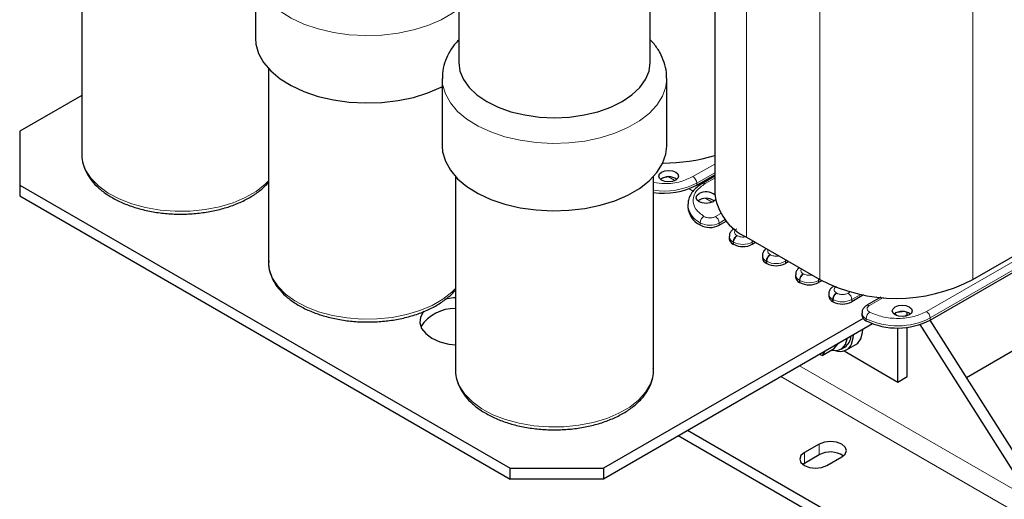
# Model space of a CAD drawing. Header units: millimetres. Extents: x 5 to 418, y 2 to 292.
# Tile 32 of 43: x 323 to 382, y 56 to 85. Entities that reach past the tile are written whole.
import ezdxf

# ---------------------------------------------------------------- set-up
doc = ezdxf.new("R2010")
doc.units = ezdxf.units.MM

msp = doc.modelspace()

# ---------------------------------------------------------------- linework, layer by layer
at = {"color": 7, "linetype": 'Continuous', "lineweight": 25}
for p, q in [((364.9137, 95.9352), (364.9137, 74.075)), ((349.4102, 91.1571), (349.4102, 81.9805)), ((361.0102, 81.9805), (361.0102, 91.1571)), ((326.5828, 88.1332), (326.5828, 76.4259)), ((337.0965, 87.5319), (337.0965, 83.4492)), ((337.8965, 81.6019), (337.8965, 69.8947)), ((348.4102, 81.0007), (348.4102, 76.918)), ((362.0102, 76.918), (362.0102, 81.0007)), ((326.5828, 79.9833), (322.8247, 77.8138)), ((322.8247, 77.8138), (322.8247, 74.5481)), ((377.9649, 66.3761), (394.6526, 76.0097)), ((363.8228, 74.5402), (364.9137, 75.17)), ((380.5529, 68.8337), (391.9232, 75.3976)), ((322.8247, 74.5481), (352.5232, 57.4036)), ((322.8247, 74.5481), (322.8247, 73.8949)), ((349.2102, 75.0707), (349.2102, 63.3634)), ((361.2102, 63.3634), (361.2102, 75.0707)), ((362.1271, 75.0499), (361.7979, 74.9936)), ((363.9737, 74.5204), (363.881, 74.5738)), ((364.064, 74.5802), (363.9781, 74.6298)), ((364.9137, 75.0823), (364.1719, 74.6541)), ((364.6197, 74.9126), (364.5437, 74.9564)), ((322.8247, 73.8949), (352.5232, 56.7503)), ((363.2855, 73.3646), (363.2855, 73.234)), ((365.1816, 72.1243), (365.6132, 72.3734)), ((365.7947, 71.4379), (365.7947, 71.3072)), ((366.029, 70.9807), (366.0572, 70.9643)), ((366.8351, 71.3972), (371.2757, 68.8337)), ((367.3867, 71.0787), (367.1886, 70.9643)), ((367.8028, 70.2786), (367.8028, 70.1479)), ((368.0371, 69.8214), (368.0654, 69.805)), ((369.3949, 69.9194), (369.1968, 69.805)), ((369.811, 69.1193), (369.811, 68.9886)), ((370.0453, 68.6621), (370.0736, 68.6457)), ((371.4049, 68.7611), (371.205, 68.6457)), ((371.8192, 67.96), (371.8192, 67.8293)), ((372.0535, 67.5028), (372.0818, 67.4864)), ((373.9321, 67.9015), (373.2132, 67.4864)), ((374.9762, 67.7634), (374.1291, 67.2744)), ((380.1592, 62.9063), (388.416, 67.6728)), ((373.8285, 66.8013), (373.8285, 66.6707)), ((376.2692, 66.8858), (375.94, 66.8295)), ((376.5649, 66.7104), (376.5588, 66.8424)), ((373.9007, 66.4789), (358.1801, 57.4036)), ((376.5649, 66.6304), (376.5649, 66.7104)), ((384.6259, 55.8511), (377.9631, 66.3751)), ((374.4757, 66.1576), (358.1801, 56.7503)), ((375.9992, 62.6278), (375.9992, 65.9027)), ((376.5649, 62.9543), (376.5649, 65.9377)), ((384.0602, 55.5245), (377.3583, 66.1104)), ((371.4265, 64.2267), (372.1548, 64.6471)), ((371.5615, 64.4753), (371.4265, 64.2267)), ((372.1548, 64.6471), (372.4191, 64.9703)), ((372.5716, 64.6124), (372.7979, 64.743)), ((372.7464, 64.5056), (375.9992, 62.6278)), ((372.8979, 64.5698), (373.4636, 64.8964)), ((371.4265, 64.2267), (371.2511, 64.296)), ((375.9992, 62.6278), (376.5649, 62.9543)), ((377.8376, 51.2791), (363.2701, 59.6887)), ((377.8376, 50.6258), (362.7043, 59.3621)), ((371.2474, 58.8717), (370.3423, 58.3492)), ((371.2474, 58.2184), (370.3423, 57.6959)), ((371.7, 57.5654), (372.6051, 58.0879)), ((352.5232, 57.4036), (358.1801, 57.4036)), ((352.5232, 56.7503), (352.5232, 57.4036)), ((358.1801, 57.4036), (358.1801, 56.7503)), ((370.3423, 57.6959), (370.2456, 57.6307)), ((358.1801, 56.7503), (352.5232, 56.7503))]:
    msp.add_line(p, q, dxfattribs=at)
at = {"color": 7, "linetype": 'Continuous', "lineweight": 18}
for p, q in [((366.8351, 93.8031), (366.8351, 71.3972)), ((371.2757, 91.2395), (371.2757, 68.8337)), ((380.5529, 91.2395), (380.5529, 68.8337)), ((377.7387, 66.8987), (394.4264, 76.5323)), ((363.5965, 75.0628), (364.9137, 75.8232)), ((377.9649, 66.5068), (394.6526, 76.1404)), ((363.8228, 74.6709), (364.9137, 75.3006)), ((362.1211, 75.0488), (362.5052, 74.8271)), ((363.8228, 74.6709), (363.8228, 74.5402)), ((364.9137, 74.9741), (364.3319, 74.6382)), ((363.3695, 74.3281), (363.61, 74.1893)), ((364.3821, 73.7436), (364.7679, 73.5209)), ((364.9553, 72.6469), (365.2768, 72.8325)), ((364.028, 72.2683), (364.028, 72.1376)), ((365.1816, 72.2549), (365.539, 72.4613)), ((365.1816, 72.1243), (365.1816, 72.2549)), ((366.029, 71.1113), (366.0572, 71.095)), ((366.029, 71.1113), (366.029, 70.9807)), ((366.0572, 71.095), (366.0572, 70.9643)), ((366.2552, 71.5032), (366.2835, 71.4869)), ((367.1886, 71.095), (367.2736, 71.144)), ((367.1886, 70.9643), (367.1886, 71.095)), ((368.0371, 69.952), (368.0654, 69.9357)), ((368.0371, 69.952), (368.0371, 69.8214)), ((368.0654, 69.9357), (368.0654, 69.805)), ((368.2634, 70.3439), (368.2917, 70.3276)), ((369.1968, 69.9357), (369.2818, 69.9847)), ((369.1968, 69.805), (369.1968, 69.9357)), ((370.2716, 69.1846), (370.2999, 69.1683)), ((370.0453, 68.7927), (370.0736, 68.7764)), ((370.0453, 68.7927), (370.0453, 68.6621)), ((370.0736, 68.7764), (370.0736, 68.6457)), ((371.205, 68.7764), (371.29, 68.8254)), ((371.205, 68.6457), (371.205, 68.7764)), ((372.2798, 68.0253), (372.3081, 68.009)), ((372.9869, 68.009), (373.1193, 68.0854)), ((372.0535, 67.6334), (372.0818, 67.6171)), ((372.0535, 67.6334), (372.0535, 67.5028)), ((372.0818, 67.6171), (372.0818, 67.4864)), ((373.2132, 67.6171), (373.7622, 67.9341)), ((373.2132, 67.4864), (373.2132, 67.6171)), ((375.1418, 67.7508), (374.2891, 67.2586)), ((374.6941, 67.7906), (374.8587, 67.6956)), ((374.0859, 66.462), (374.0859, 66.3313)), ((376.5649, 66.7104), (376.3538, 66.5885)), ((377.9649, 66.5068), (377.9649, 66.3761)), ((384.0602, 55.5245), (370.0584, 63.6075)), ((383.4945, 54.5447), (368.927, 62.9544)), ((371.2474, 58.8717), (371.2474, 58.2184)), ((370.3423, 58.3492), (370.3423, 57.6959))]:
    msp.add_line(p, q, dxfattribs=at)
at = {"color": 7, "linetype": 'Continuous', "lineweight": 18, "flags": 128}
for points in [[(349.4102, 85.2344), (349.043, 84.9662), (348.341, 84.5609), (347.5443, 84.219), (346.6699, 83.9477), (345.7363, 83.7528), (344.7636, 83.6384), (343.7723, 83.607), (342.7837, 83.6593), (341.8188, 83.7941), (340.8982, 84.0086), (340.0415, 84.2981), (339.267, 84.6566), (338.5911, 85.0764), (338.0284, 85.5485), (337.5906, 86.0629), (337.2873, 86.6086), (337.1249, 87.1739), (337.0966, 87.5173)], [(362.0101, 81.0247), (361.9547, 80.5001), (361.7566, 79.9386), (361.419, 79.3996), (360.949, 78.8948), (360.3567, 78.4349), (359.6547, 78.0297), (358.858, 77.6878), (357.9836, 77.4164), (357.05, 77.2215), (356.0773, 77.1072), (355.086, 77.0758), (354.0974, 77.128), (353.1326, 77.2628), (352.212, 77.4773), (351.3553, 77.7669), (350.5807, 78.1254), (349.9049, 78.5451), (349.3421, 79.0172), (348.9043, 79.5316), (348.601, 80.0773), (348.4386, 80.6427), (348.4103, 80.986)], [(326.5828, 76.4259), (326.6367, 75.9629), (326.8288, 75.4443), (327.1558, 74.9487), (327.61, 74.4878), (328.1808, 74.0723), (328.8547, 73.712), (329.6161, 73.4153), (330.4469, 73.1891), (331.3279, 73.0388), (332.2382, 72.9679), (333.1566, 72.9781), (334.0616, 73.069), (334.9319, 73.2387), (335.7472, 73.4831), (336.4882, 73.7964), (337.1378, 74.1714), (337.6806, 74.5992), (337.8965, 74.8173)], [(367.1721, 71.2026), (367.1843, 71.1485), (367.1886, 71.095)], [(337.8965, 69.8947), (337.9504, 69.4316), (338.1425, 68.913), (338.4695, 68.4175), (338.9237, 67.9565), (339.4945, 67.541), (340.1684, 67.1807), (340.9298, 66.884), (341.7606, 66.6578), (342.6416, 66.5075), (343.5519, 66.4367), (344.4703, 66.4468), (345.3753, 66.5378), (346.2456, 66.7074), (347.0609, 66.9518), (347.8019, 67.2651), (348.4515, 67.6401), (348.9943, 68.0679), (349.2102, 68.2861)], [(369.1803, 70.0433), (369.1925, 69.9892), (369.1968, 69.9357)], [(371.1884, 68.884), (371.2006, 68.8299), (371.205, 68.7764)], [(349.2102, 63.3634), (349.2641, 62.9003), (349.4562, 62.3818), (349.7832, 61.8862), (350.2374, 61.4253), (350.8082, 61.0098), (351.4821, 60.6494), (352.2435, 60.3527), (353.0743, 60.1266), (353.9553, 59.9763), (354.8656, 59.9054), (355.784, 59.9155), (356.689, 60.0065), (357.5593, 60.1762), (358.3746, 60.4205), (359.1157, 60.7339), (359.7652, 61.1088), (360.308, 61.5367), (360.7313, 62.0073), (361.0251, 62.5097), (361.1827, 63.0321), (361.2102, 63.3634)]]:
    msp.add_lwpolyline(points, dxfattribs=at)
at = {"color": 7, "linetype": 'Continuous', "lineweight": 25, "flags": 128}
for points in [[(337.0965, 83.4492), (337.1249, 83.0912), (337.2873, 82.5259), (337.5906, 81.9802), (338.0284, 81.4658), (338.5911, 80.9937), (339.267, 80.5739), (340.0415, 80.2154), (340.8982, 79.9259), (341.8188, 79.7114), (342.7837, 79.5766), (343.7723, 79.5243), (344.7636, 79.5557), (345.7363, 79.6701), (346.6699, 79.865), (347.5443, 80.1363), (348.341, 80.4782), (348.4102, 80.5132)], [(349.4102, 81.9805), (349.4816, 81.4567), (349.6941, 80.9459), (350.0424, 80.4604), (350.5179, 80.0125), (351.109, 79.6129), (351.8011, 79.2717), (352.5771, 78.9972), (353.4179, 78.7961), (354.3029, 78.6735), (355.2102, 78.6323), (356.1176, 78.6735), (357.0025, 78.7961), (357.8434, 78.9972), (358.6194, 79.2717), (359.3115, 79.6129), (359.9025, 80.0125), (360.3781, 80.4604), (360.7264, 80.9459), (360.9388, 81.4567), (361.0102, 81.9805), (361.0102, 81.9805)], [(348.4102, 76.918), (348.4386, 76.56), (348.601, 75.9946), (348.9043, 75.4489), (349.3421, 74.9345), (349.9049, 74.4624), (350.5807, 74.0427), (351.3553, 73.6842), (352.212, 73.3946), (353.1326, 73.1801), (354.0974, 73.0453), (355.086, 72.9931), (356.0773, 73.0245), (357.05, 73.1388), (357.9836, 73.3337), (358.858, 73.6051), (359.6547, 73.947), (360.3567, 74.3522), (360.949, 74.8121), (361.419, 75.3169), (361.7566, 75.8559), (361.9547, 76.4174), (362.0102, 76.918)], [(362.55, 74.8505), (362.3553, 74.7754), (362.1257, 74.7491), (361.8961, 74.7754), (361.7015, 74.8505), (361.5714, 74.9629), (361.5257, 75.0954), (361.5714, 75.228), (361.7015, 75.3404), (361.8961, 75.4154), (362.1257, 75.4418), (362.3553, 75.4154), (362.55, 75.3404), (362.6801, 75.228), (362.7257, 75.0954), (362.6801, 74.9629), (362.55, 74.8505)], [(364.9514, 73.6693), (364.9428, 73.6566), (364.8127, 73.5443), (364.6181, 73.4692), (364.3885, 73.4428), (364.1589, 73.4692), (363.9642, 73.5443), (363.8341, 73.6566), (363.7885, 73.7892), (363.8341, 73.9217), (363.9642, 74.0341), (363.9642, 74.0341)], [(349.2102, 67.732), (349.1027, 67.722), (348.5983, 67.6362)], [(347.2894, 66.9145), (347.2736, 66.8947), (347.0943, 66.5626), (347.0579, 66.2153), (347.1666, 65.873), (347.4139, 65.5558), (347.7856, 65.2819), (348.26, 65.0673), (348.8096, 64.9245), (349.2102, 64.8729)], [(376.6921, 66.6864), (376.4975, 66.6113), (376.2679, 66.585), (376.0383, 66.6113), (375.8436, 66.6864), (375.7135, 66.7988), (375.6679, 66.9313), (375.7135, 67.0639), (375.8436, 67.1763), (376.0383, 67.2514), (376.2679, 67.2777), (376.4975, 67.2514), (376.6921, 67.1763), (376.8222, 67.0639), (376.8679, 66.9313), (376.8222, 66.7988), (376.6921, 66.6864)], [(373.77, 65.2488), (373.8677, 65.6226), (373.8779, 65.8125)], [(372.0047, 64.5605), (372.0303, 64.554), (372.3598, 64.5376), (372.6336, 64.6535), (372.8294, 64.8923), (372.9315, 65.2348), (372.9356, 65.2685)], [(373.2043, 64.9222), (373.302, 65.296), (373.3122, 65.4859)], [(373.4636, 64.8964), (373.5754, 64.9773), (373.77, 65.2488)], [(372.6051, 58.0879), (372.8132, 58.2677), (372.8862, 58.4798), (372.8132, 58.6919), (372.6051, 58.8717), (372.2936, 58.9918), (371.9262, 59.034), (371.5589, 58.9918), (371.2474, 58.8717)], [(370.3423, 58.3492), (370.1342, 58.1694), (370.0611, 57.9573), (370.1342, 57.7452), (370.3423, 57.5654), (370.6538, 57.4453), (371.0211, 57.4031), (371.3885, 57.4453), (371.7, 57.5654)]]:
    msp.add_lwpolyline(points, dxfattribs=at)
at = {"color": 7, "linetype": 'Continuous', "lineweight": 25}
for centre, radius, start, end in [((361.8442, 86.3042), 10.4158, 269.743867, 287.139446), ((361.8518, 78.3478), 4.2875, 261.394277, 297.368383), ((362.1257, 74.2286), 0.8335, 53.591479, 126.408521), ((364.3823, 73.3077), 0.8381, 50.351963, 119.923098), ((368.2435, 74.436), 3.3494, 186.187456, 245.132685), ((364.3885, 72.9224), 0.8335, 53.591479, 126.408521), ((364.639, 73.351), 1.3585, 184.942546, 243.272729), ((364.6172, 73.2078), 1.2216, 241.163411, 297.513073), ((366.195, 71.3472), 0.4024, 185.694799, 245.625342), ((366.6229, 72.0561), 1.2296, 242.609672, 297.390328), ((368.2032, 70.1879), 0.4024, 185.694799, 245.625342), ((368.6311, 70.8968), 1.2296, 242.609672, 297.390328), ((370.2114, 69.0286), 0.4024, 185.694799, 245.625342), ((370.6393, 69.7375), 1.2296, 242.609672, 297.390328), ((375.9143, 77.7031), 10.0092, 242.39104, 297.60896), ((372.2196, 67.8693), 0.4024, 185.694799, 245.625342), ((372.6475, 68.5782), 1.2296, 242.609672, 297.390328), ((349.1761, 64.608), 2.471, 89.209083, 146.389247), ((376.2679, 66.0645), 0.8335, 53.591479, 126.408521), ((374.2347, 66.7115), 0.4082, 185.734357, 248.62345), ((375.9807, 70.2223), 4.3278, 244.034666, 297.288851), ((375.6907, 66.5043), 0.2841, 28.86282, 65.378506), ((372.3208, 65.4367), 0.8419, 304.516667, 357.441751), ((372.5026, 65.2429), 0.7715, 247.790126, 335.438118), ((371.9209, 56.9886), 1.4022, 56.156779, 118.704838)]:
    msp.add_arc(centre, radius, start, end, dxfattribs=at)
at = {"color": 7, "linetype": 'Continuous', "lineweight": 18}
for centre, radius, start, end in [((361.8518, 78.4784), 4.2875, 261.394277, 297.368383), ((363.3315, 74.6485), 0.4918, 2.605478, 57.394522), ((364.238, 74.507), 0.1613, 54.421949, 113.854683), ((364.6313, 73.4731), 1.3474, 183.303213, 243.404841), ((364.5029, 72.2442), 0.4755, 120.279122, 177.100458), ((364.6172, 73.3384), 1.2216, 241.163411, 297.513073), ((364.6903, 72.2326), 0.4918, 2.605478, 57.394522), ((366.1867, 71.4715), 0.3932, 184.470294, 246.353179), ((366.5202, 71.089), 0.4918, 122.605478, 177.394522), ((366.5485, 71.0726), 0.4918, 122.605478, 177.394522), ((366.6229, 72.1868), 1.2296, 242.609672, 297.390328), ((368.1949, 70.3122), 0.3932, 184.470294, 246.353179), ((368.5284, 69.9297), 0.4918, 122.605478, 177.394522), ((368.5567, 69.9133), 0.4918, 122.605478, 177.394522), ((368.6311, 71.0275), 1.2296, 242.609672, 297.390328), ((370.5366, 68.7704), 0.4918, 122.605478, 177.394522), ((370.5649, 68.754), 0.4918, 122.605478, 177.394522), ((370.203, 69.1529), 0.3932, 184.470294, 246.353179), ((370.6393, 69.8682), 1.2296, 242.609672, 297.390328), ((372.5448, 67.6111), 0.4918, 122.605478, 177.394522), ((372.5731, 67.5947), 0.4918, 122.605478, 177.394522), ((372.7219, 67.5947), 0.4918, 2.605478, 57.394522), ((372.2112, 67.9936), 0.3932, 184.470294, 246.353179), ((372.6475, 68.7089), 1.2296, 242.609672, 297.390328), ((374.2339, 66.8412), 0.4071, 185.196038, 248.67593), ((374.5953, 66.4413), 0.5098, 124.991539, 177.681831), ((374.1951, 67.127), 0.1617, 54.456187, 113.464922), ((377.4737, 66.4844), 0.4918, 2.605478, 57.394522), ((375.9807, 70.3529), 4.3278, 244.034666, 297.288851)]:
    msp.add_arc(centre, radius, start, end, dxfattribs=at)
at = {"color": 7, "linetype": 'Continuous', "lineweight": 25}
for points, knots in [([(349.4102, 83.3369), (349.3187, 83.2428), (349.0725, 82.9897), (348.7829, 82.5201), (348.536, 81.9352), (348.412, 81.4139), (348.4229, 81.0886), (348.4265, 80.9805)], [0, 0, 0, 0, 0.144095, 0.387433, 0.6227095, 0.8745018, 1, 1, 1, 1]), ([(361.994, 81.0332), (361.9954, 81.1464), (361.9993, 81.4666), (361.868, 81.9848), (361.6145, 82.5636), (361.324, 83.0197), (361.0888, 83.2605), (361.0102, 83.3409)], [0, 0, 0, 0, 0.1338825, 0.3785008, 0.6235997, 0.8741933, 1, 1, 1, 1]), ([(326.5963, 76.4955), (326.5911, 76.4494), (326.5662, 76.2254), (326.6488, 75.8222), (326.8437, 75.3065), (327.1658, 74.8179), (327.5981, 74.3631), (328.1385, 73.9503), (328.7751, 73.5892), (329.4932, 73.2882), (330.276, 73.0537), (331.1062, 72.8898), (331.9666, 72.7994), (332.8393, 72.7838), (333.7068, 72.8434), (334.5512, 72.9772), (335.3557, 73.1828), (336.1031, 73.4576), (336.7817, 73.7961), (337.3627, 74.1989), (337.737, 74.5148), (337.8782, 74.7077), (337.8965, 74.7327)], [0, 0, 0, 0, 0.0133989, 0.0651336, 0.1167983, 0.1691507, 0.2225939, 0.2769686, 0.3318517, 0.3868696, 0.4418233, 0.496683, 0.5514676, 0.6062152, 0.660971, 0.7157705, 0.7706599, 0.8256875, 0.880892, 0.936279, 0.9917432, 1, 1, 1, 1]), ([(364.1736, 74.6529), (364.0771, 74.5931), (363.8738, 74.467), (363.6252, 74.2311), (363.4283, 73.9532), (363.307, 73.671), (363.3007, 73.4815), (363.2981, 73.4028)], [0, 0, 0, 0, 0.1910334, 0.4026732, 0.61896, 0.8418869, 1, 1, 1, 1]), ([(366.0993, 71.9068), (366.0694, 71.8907), (365.983, 71.844), (365.8775, 71.7242), (365.7993, 71.5762), (365.8032, 71.4766), (365.8045, 71.4415)], [0, 0, 0, 0, 0.1700157, 0.4912143, 0.8204718, 1, 1, 1, 1]), ([(368.0349, 70.7045), (368.0301, 70.7017), (367.9701, 70.667), (367.887, 70.5635), (367.8074, 70.4171), (367.8113, 70.3173), (367.8127, 70.2822)], [0, 0, 0, 0, 0.0326614, 0.4070152, 0.7907616, 1, 1, 1, 1]), ([(337.91, 69.9642), (337.9048, 69.9181), (337.8799, 69.6941), (337.9626, 69.291), (338.1574, 68.7752), (338.4795, 68.2866), (338.9118, 67.8318), (339.4522, 67.4191), (340.0888, 67.0579), (340.807, 66.7569), (341.5897, 66.5224), (342.42, 66.3585), (343.2803, 66.2681), (344.153, 66.2526), (345.0205, 66.3122), (345.8649, 66.4459), (346.6695, 66.6516), (347.4168, 66.9264), (348.0954, 67.2648), (348.6764, 67.6676), (349.0508, 67.9836), (349.1919, 68.1765), (349.2102, 68.2014)], [0, 0, 0, 0, 0.01339891, 0.06513358, 0.11679833, 0.16915065, 0.22259392, 0.27696856, 0.3318517, 0.38686958, 0.44182334, 0.49668304, 0.5514676, 0.6062152, 0.66097102, 0.71577054, 0.77065993, 0.8256875, 0.88089195, 0.93627902, 0.99174322, 1, 1, 1, 1]), ([(370.0431, 69.5452), (370.0383, 69.5424), (369.9783, 69.5077), (369.8952, 69.4042), (369.8155, 69.2578), (369.8195, 69.158), (369.8209, 69.1229)], [0, 0, 0, 0, 0.0326614, 0.4070152, 0.7907616, 1, 1, 1, 1]), ([(372.1239, 68.4289), (372.094, 68.4128), (372.0076, 68.3661), (371.9021, 68.2463), (371.8239, 68.0983), (371.8277, 67.9987), (371.8291, 67.9636)], [0, 0, 0, 0, 0.1700157, 0.4912143, 0.8204718, 1, 1, 1, 1]), ([(374.1332, 67.2703), (374.1033, 67.2541), (374.0169, 67.2074), (373.9114, 67.0876), (373.8332, 66.9397), (373.837, 66.8401), (373.8384, 66.8049)], [0, 0, 0, 0, 0.17001566, 0.49121426, 0.82047176, 1, 1, 1, 1]), ([(349.2237, 63.4329), (349.2185, 63.3869), (349.1936, 63.1629), (349.2763, 62.7597), (349.4711, 62.244), (349.7932, 61.7553), (350.2256, 61.3006), (350.7659, 60.8878), (351.4025, 60.5267), (352.1207, 60.2257), (352.9034, 59.9911), (353.7337, 59.8273), (354.594, 59.7368), (355.4668, 59.7213), (356.3342, 59.7809), (357.1787, 59.9147), (357.983, 60.1204), (358.731, 60.3949), (359.4072, 60.7343), (359.9971, 61.1337), (360.4857, 61.5868), (360.8616, 62.0849), (361.1039, 62.6151), (361.2171, 63.0736), (361.199, 63.3479), (361.193, 63.4389)], [0, 0, 0, 0, 0.0113471, 0.0551597, 0.0989131, 0.1432487, 0.1885083, 0.2345566, 0.2810355, 0.3276285, 0.3741672, 0.4206263, 0.4670217, 0.5133859, 0.559757, 0.6061651, 0.6526493, 0.6992505, 0.7460016, 0.7929073, 0.8398783, 0.8866124, 0.9326614, 0.9776567, 1, 1, 1, 1])]:
    msp.add_open_spline(points, degree=3, knots=knots, dxfattribs=at)
at = {"color": 7, "linetype": 'Continuous', "lineweight": 18}
for points, knots in [([(361.2102, 74.7148), (361.436, 74.682), (361.9806, 74.6029), (362.8646, 74.7259), (363.3587, 74.9533), (363.5965, 75.0628)], [0, 0, 0, 0, 0.2687356, 0.6480888, 1, 1, 1, 1]), ([(364.3319, 74.6382), (364.1397, 74.5005), (363.7404, 74.2143), (363.5464, 73.6552), (363.7015, 73.0921), (364.0807, 72.7969), (364.2632, 72.6549)], [0, 0, 0, 0, 0.2406183, 0.5, 0.7593817, 1, 1, 1, 1]), ([(364.2632, 72.6549), (364.2864, 72.6419), (364.3328, 72.616), (364.4178, 72.5885), (364.5097, 72.5705), (364.6061, 72.5639), (364.7031, 72.5683), (364.7961, 72.5841), (364.8831, 72.6096), (364.9312, 72.6344), (364.9553, 72.6469)], [0, 0, 0, 0, 0.1249292, 0.2499971, 0.3748613, 0.4999972, 0.6248613, 0.7499971, 0.8749293, 1, 1, 1, 1]), ([(366.2552, 71.8951), (366.2171, 71.8678), (366.1583, 71.8257), (366.1214, 71.7557), (366.1113, 71.6992), (366.1214, 71.6427), (366.1582, 71.5726), (366.2171, 71.5305), (366.2552, 71.5032)], [0, 0, 0, 0, 0.2394429, 0.3695788, 0.4999999, 0.6301358, 0.7605571, 1, 1, 1, 1]), ([(366.2835, 71.4869), (366.3308, 71.4649), (366.4037, 71.4309), (366.5251, 71.4096), (366.6227, 71.404), (366.7211, 71.409), (366.7825, 71.422), (366.8131, 71.4284)], [0, 0, 0, 0, 0.3151197, 0.4863853, 0.6580264, 0.8292922, 1, 1, 1, 1]), ([(368.1544, 70.6355), (368.1463, 70.6225), (368.1271, 70.5917), (368.1199, 70.5398), (368.1295, 70.4834), (368.1665, 70.4133), (368.2253, 70.3712), (368.2634, 70.3439)], [0, 0, 0, 0, 0.1313538, 0.3110587, 0.4903707, 0.6700758, 1, 1, 1, 1]), ([(368.2917, 70.3276), (368.3389, 70.3056), (368.4118, 70.2717), (368.5333, 70.2503), (368.6309, 70.2448), (368.7209, 70.2489), (368.7742, 70.26), (368.7968, 70.2647)], [0, 0, 0, 0, 0.329926, 0.5092388, 0.6889447, 0.8682576, 1, 1, 1, 1]), ([(370.1626, 69.4762), (370.1545, 69.4632), (370.1353, 69.4324), (370.1281, 69.3805), (370.1376, 69.3241), (370.1747, 69.254), (370.2335, 69.2119), (370.2716, 69.1846)], [0, 0, 0, 0, 0.1313538, 0.3110587, 0.4903707, 0.6700758, 1, 1, 1, 1]), ([(370.2999, 69.1683), (370.3471, 69.1463), (370.42, 69.1124), (370.5414, 69.091), (370.639, 69.0855), (370.7291, 69.0896), (370.7824, 69.1007), (370.805, 69.1054)], [0, 0, 0, 0, 0.329926, 0.5092388, 0.6889447, 0.8682576, 1, 1, 1, 1]), ([(372.2798, 68.4172), (372.2417, 68.3899), (372.1828, 68.3478), (372.146, 68.2778), (372.1358, 68.2213), (372.146, 68.1648), (372.1828, 68.0947), (372.2417, 68.0526), (372.2798, 68.0253)], [0, 0, 0, 0, 0.2394429, 0.3695788, 0.4999999, 0.6301358, 0.7605571, 1, 1, 1, 1]), ([(372.3081, 68.009), (372.3553, 67.987), (372.4282, 67.953), (372.5496, 67.9318), (372.6474, 67.9259), (372.7453, 67.9317), (372.8667, 67.953), (372.9397, 67.987), (372.9869, 68.009)], [0, 0, 0, 0, 0.2394429, 0.3695788, 0.4999999, 0.6301358, 0.7605571, 1, 1, 1, 1]), ([(374.2891, 67.2586), (374.2676, 67.2447), (374.2246, 67.2169), (374.1805, 67.1667), (374.153, 67.113), (374.1455, 67.0571), (374.1568, 67.0013), (374.188, 66.9483), (374.2356, 66.8992), (374.2805, 66.8724), (374.303, 66.859)], [0, 0, 0, 0, 0.1249292, 0.2499971, 0.3748613, 0.4999972, 0.6248613, 0.7499971, 0.8749293, 1, 1, 1, 1]), ([(374.303, 66.859), (374.549, 66.7537), (375.0604, 66.5348), (376.0358, 66.4452), (377.0043, 66.5572), (377.5001, 66.7878), (377.7387, 66.8987)], [0, 0, 0, 0, 0.2406183, 0.5, 0.7593817, 1, 1, 1, 1])]:
    msp.add_open_spline(points, degree=3, knots=knots, dxfattribs=at)

doc.saveas('drawing.dxf')
